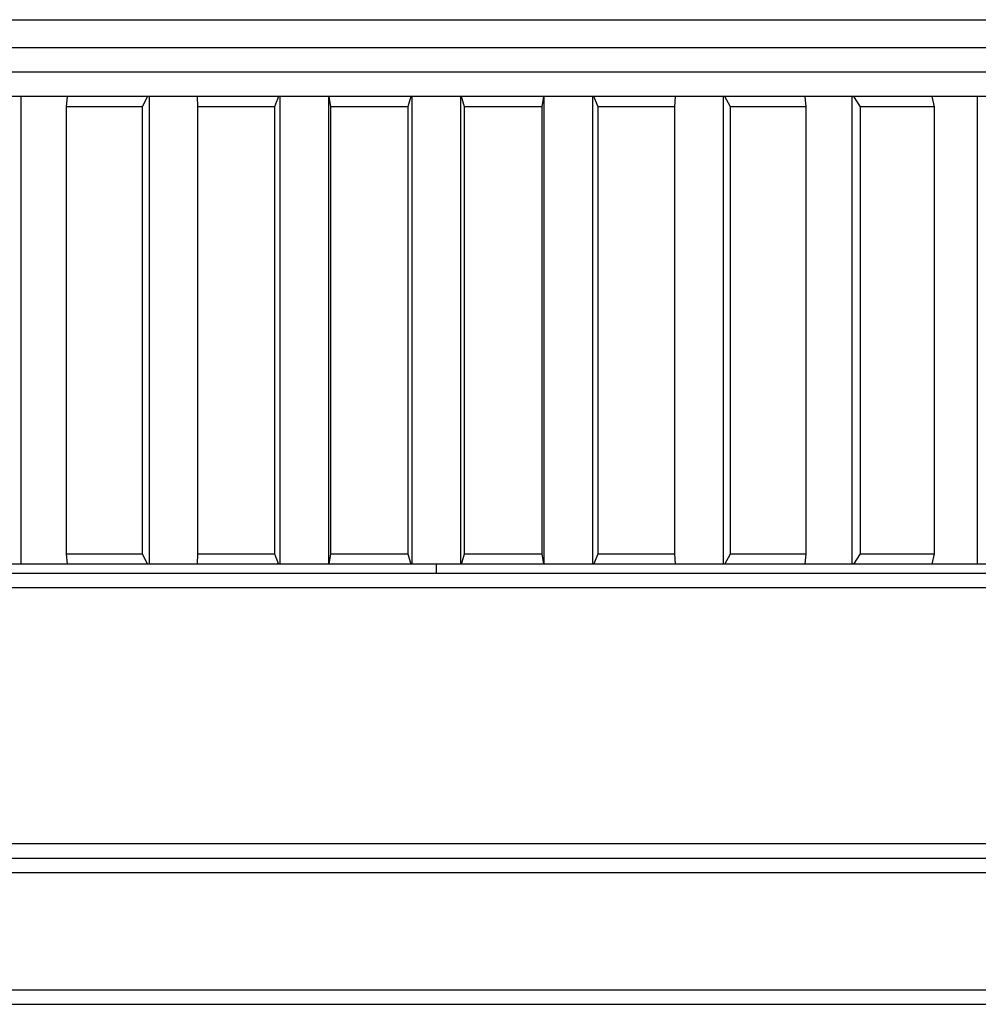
# Model space of a CAD drawing. Header units: millimetres. Extents: x -1 to 299, y -1 to 165.
# Tile 3 of 9: x 41 to 61, y 103 to 123. Entities that reach past the tile are written whole.
import ezdxf

# ---------------------------------------------------------------- set-up
doc = ezdxf.new("R2010")
doc.units = ezdxf.units.MM
doc.header["$LTSCALE"] = 16.445818
doc.layers.add('20_ALL_FEATURES', color=7, linetype='CONTINUOUS')

msp = doc.modelspace()

# ---------------------------------------------------------------- linework, layer by layer
at = {"layer": '20_ALL_FEATURES', "color": 7}
for p, q in [((18.258, 123.457), (81.258, 123.457)), ((80.258, 122.879), (19.258, 122.879)), ((80.758, 122.379), (18.758, 122.379)), ((69.698, 121.879), (18.636, 121.879)), ((41.226, 121.879), (41.226, 112.279)), ((42.168, 121.669), (42.186, 121.879)), ((43.829, 121.879), (43.716, 121.669)), ((43.865, 121.879), (43.865, 112.279)), ((44.861, 121.669), (44.853, 121.879)), ((46.521, 121.879), (46.434, 121.669)), ((46.549, 121.879), (46.549, 112.279)), ((47.545, 121.879), (47.545, 112.279)), ((47.592, 121.669), (47.557, 121.879)), ((49.204, 121.763), (49.177, 121.669)), ((49.238, 121.879), (49.204, 121.763)), ((49.258, 121.879), (49.258, 112.279)), ((50.258, 121.879), (50.258, 112.279)), ((50.339, 121.669), (50.278, 121.879)), ((51.959, 121.879), (51.924, 121.669)), ((51.97, 121.879), (51.97, 112.279)), ((52.967, 121.879), (52.967, 112.279)), ((53.082, 121.669), (52.995, 121.879)), ((54.663, 121.879), (54.654, 121.669)), ((55.651, 121.879), (55.651, 112.279)), ((55.799, 121.669), (55.687, 121.879)), ((57.33, 121.879), (57.348, 121.669)), ((58.29, 121.879), (58.29, 112.279)), ((58.471, 121.669), (58.334, 121.879)), ((59.939, 121.879), (59.983, 121.669)), ((60.865, 121.879), (60.865, 112.279)), ((42.168, 112.489), (42.168, 121.669)), ((43.716, 121.669), (42.168, 121.669)), ((43.716, 121.669), (43.716, 112.489)), ((44.861, 112.489), (44.861, 121.669)), ((46.434, 121.669), (44.861, 121.669)), ((46.434, 121.669), (46.434, 112.489)), ((47.592, 112.489), (47.592, 121.669)), ((49.177, 121.669), (47.592, 121.669)), ((49.177, 121.669), (49.177, 112.489)), ((50.339, 112.489), (50.339, 121.669)), ((51.924, 121.669), (50.339, 121.669)), ((51.924, 121.669), (51.924, 112.489)), ((53.082, 112.489), (53.082, 121.669)), ((54.654, 121.669), (53.082, 121.669)), ((54.654, 121.669), (54.654, 112.489)), ((55.799, 112.489), (55.799, 121.669)), ((57.348, 121.669), (55.799, 121.669)), ((57.348, 121.669), (57.348, 112.489)), ((58.471, 112.489), (58.471, 121.669)), ((59.983, 121.669), (58.471, 121.669)), ((59.983, 121.669), (59.983, 112.489)), ((42.186, 112.279), (42.168, 112.489)), ((42.168, 112.489), (43.716, 112.489)), ((43.716, 112.489), (43.829, 112.279)), ((44.853, 112.279), (44.861, 112.489)), ((44.861, 112.489), (46.434, 112.489)), ((46.434, 112.489), (46.521, 112.279)), ((47.557, 112.279), (47.592, 112.489)), ((47.592, 112.489), (49.177, 112.489)), ((49.177, 112.489), (49.238, 112.279)), ((50.278, 112.279), (50.339, 112.489)), ((50.339, 112.489), (51.924, 112.489)), ((51.924, 112.489), (51.959, 112.279)), ((52.995, 112.279), (53.082, 112.489)), ((53.082, 112.489), (54.654, 112.489)), ((54.654, 112.489), (54.663, 112.279)), ((55.687, 112.279), (55.799, 112.489)), ((55.799, 112.489), (57.348, 112.489)), ((57.348, 112.489), (57.33, 112.279)), ((58.334, 112.279), (58.471, 112.489)), ((58.471, 112.489), (59.983, 112.489)), ((59.983, 112.489), (59.939, 112.279)), ((79.151, 112.279), (20.365, 112.279)), ((49.758, 112.279), (49.758, 112.087)), ((80.958, 112.087), (18.558, 112.087)), ((81.258, 111.787), (18.258, 111.787)), ((18.258, 106.537), (81.258, 106.537)), ((18.558, 106.237), (80.958, 106.237)), ((78.258, 105.937), (21.258, 105.937)), ((21.258, 103.537), (78.258, 103.537)), ((21.558, 103.237), (77.958, 103.237))]:
    msp.add_line(p, q, dxfattribs=at)

doc.saveas('drawing.dxf')
